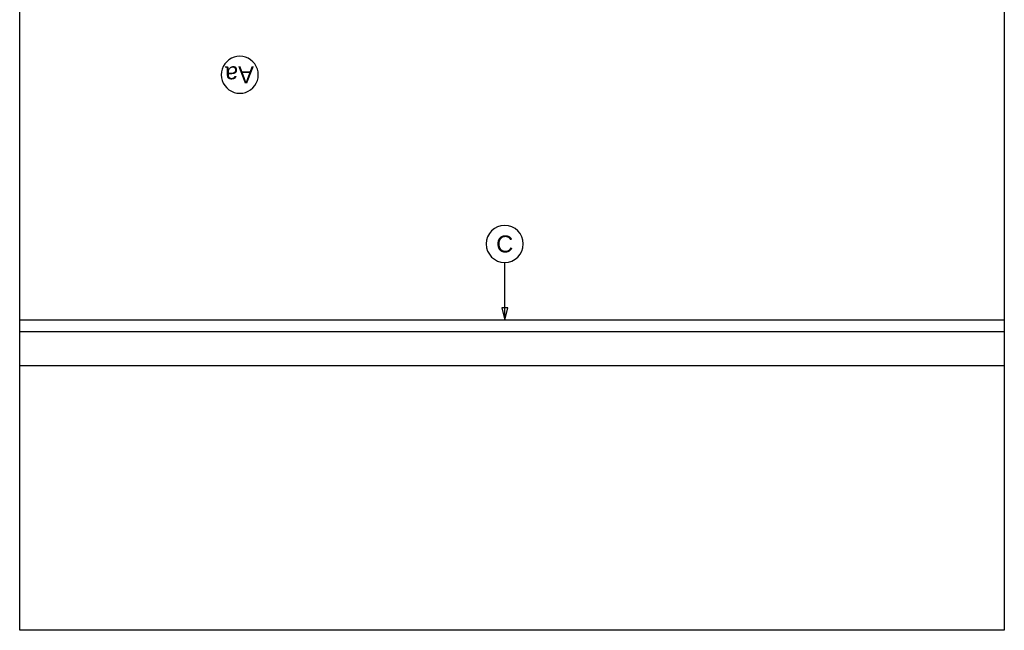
# Model space of a CAD drawing. Extents: x 1 to 126, y -14 to 17.
# Tile 38 of 131: x 42.82 to 44.85, y -6.05 to -4.8. Entities that reach past the tile are written whole.
import ezdxf
from ezdxf.enums import TextEntityAlignment as Align

# ---------------------------------------------------------------- set-up
doc = ezdxf.new("R2010")
doc.units = 0
doc.set_wipeout_variables(frame=1)
doc.layers.add('00 AC - YESO', color=2, linetype='Continuous')
doc.layers.add('A-ANNO-SIMB @ 20', color=2, linetype='Continuous')
doc.layers.add('A-ALBA-4', color=2, linetype='Continuous', lineweight=25)
doc.styles.add('BIS-ANOT', font='swiss.ttf')
doc.styles.add('E5-100', font='micross.ttf')

# ---------------------------------------------------------------- blocks, each defined once
blk = doc.blocks.new('A-ANNO-NOM-2')
blk.add_wipeout([(0, -0.00191), (0.0003, -0.00189), (0.00059, -0.00182), (0.00087, -0.0017), (0.00112, -0.00155), (0.00135, -0.00135), (0.00155, -0.00112), (0.0017, -0.00087), (0.00182, -0.00059), (0.00189, -0.0003), (0.00191, 0), (0.00189, 0.0003), (0.00182, 0.00059), (0.0017, 0.00087), (0.00155, 0.00112), (0.00135, 0.00135), (0.00112, 0.00155), (0.00087, 0.0017), (0.00059, 0.00182), (0.0003, 0.00189), (0, 0.00191), (-0.0003, 0.00189), (-0.00059, 0.00182), (-0.00087, 0.0017), (-0.00112, 0.00155), (-0.00135, 0.00135), (-0.00155, 0.00112), (-0.0017, 0.00087), (-0.00182, 0.00059), (-0.00189, 0.0003), (-0.00191, 0), (-0.00189, -0.0003), (-0.00182, -0.00059), (-0.0017, -0.00087), (-0.00155, -0.00112), (-0.00135, -0.00135), (-0.00112, -0.00155), (-0.00087, -0.0017), (-0.00059, -0.00182), (-0.0003, -0.00189)])
blk.add_lwpolyline([(0, -0.00191), (0.0003, -0.00189), (0.00059, -0.00182), (0.00087, -0.0017), (0.00112, -0.00155), (0.00135, -0.00135), (0.00155, -0.00112), (0.0017, -0.00087), (0.00182, -0.00059), (0.00189, -0.0003), (0.00191, 0), (0.00189, 0.0003), (0.00182, 0.00059), (0.0017, 0.00087), (0.00155, 0.00112), (0.00135, 0.00135), (0.00112, 0.00155), (0.00087, 0.0017), (0.00059, 0.00182), (0.0003, 0.00189), (0, 0.00191), (-0.0003, 0.00189), (-0.00059, 0.00182), (-0.00087, 0.0017), (-0.00112, 0.00155), (-0.00135, 0.00135), (-0.00155, 0.00112), (-0.0017, 0.00087), (-0.00182, 0.00059), (-0.00189, 0.0003), (-0.00191, 0), (-0.00189, -0.0003), (-0.00182, -0.00059), (-0.0017, -0.00087), (-0.00155, -0.00112), (-0.00135, -0.00135), (-0.00112, -0.00155), (-0.00087, -0.0017), (-0.00059, -0.00182), (-0.0003, -0.00189)], close=True)
at = {"color": 1, "linetype": 'Continuous', "style": 'E5-100'}
blk.add_attdef('LETRA', text='', height=0.00175, dxfattribs=at).set_placement((0, 0), align=Align.MIDDLE_CENTER)
blk = doc.blocks.new('*U53')
blk.add_lwpolyline([(0, 0.00785), (0.00031, 0.0066), (-0.00031, 0.0066)], close=True)
blk.add_wipeout([(0, -0.00191), (0.0003, -0.00189), (0.00059, -0.00182), (0.00087, -0.0017), (0.00112, -0.00155), (0.00135, -0.00135), (0.00155, -0.00112), (0.0017, -0.00087), (0.00182, -0.00059), (0.00189, -0.0003), (0.00191, 0), (0.00189, 0.0003), (0.00182, 0.00059), (0.0017, 0.00087), (0.00155, 0.00112), (0.00135, 0.00135), (0.00112, 0.00155), (0.00087, 0.0017), (0.00059, 0.00182), (0.0003, 0.00189), (0, 0.00191), (-0.0003, 0.00189), (-0.00059, 0.00182), (-0.00087, 0.0017), (-0.00112, 0.00155), (-0.00135, 0.00135), (-0.00155, 0.00112), (-0.0017, 0.00087), (-0.00182, 0.00059), (-0.00189, 0.0003), (-0.00191, 0), (-0.00189, -0.0003), (-0.00182, -0.00059), (-0.0017, -0.00087), (-0.00155, -0.00112), (-0.00135, -0.00135), (-0.00112, -0.00155), (-0.00087, -0.0017), (-0.00059, -0.00182), (-0.0003, -0.00189)])
at = {"linetype": 'Continuous'}
blk.add_line((0, 0.00785), (0, 0.00191), dxfattribs=at)
blk.add_circle((0, 0), 0.00191)
at = {"color": 1, "linetype": 'Continuous', "style": 'E5-100'}
blk.add_attdef('LETRA', text='', height=0.00175, dxfattribs=at).set_placement((0, 0), align=Align.MIDDLE_CENTER)

msp = doc.modelspace()

# ---------------------------------------------------------------- linework, layer by layer
at = {"color": 6, "ltscale": 0.01}
msp.add_line((44.8489, -5.5091), (42.8194, -5.5091), dxfattribs=at)
at = {"layer": '00 AC - YESO'}
msp.add_line((44.8489, -5.4391), (42.8194, -5.4391), dxfattribs=at)
at = {"layer": 'A-ALBA-4'}
msp.add_lwpolyline([(44.8489, -6.0546), (42.8189, -6.0546), (42.8189, -4.5237), (42.8339, -4.5237), (42.8339, -3.0137), (44.8339, -3.0137), (44.8339, -4.5237), (44.8489, -4.5237)], close=True, dxfattribs=at)

# ---------------------------------------------------------------- next in the draw order: block references
at = {"layer": 'A-ANNO-SIMB @ 20', "linetype": 'Continuous'}
ref = msp.add_blockref('A-ANNO-NOM-2', (43.2727, -4.9087), dxfattribs=dict(at, xscale=20, yscale=20, zscale=20))
ref.add_attrib('LETRA', 'Aa', dxfattribs={"layer": '0', "color": 1, "linetype": 'Continuous', "height": 0.035, "rotation": 180, "style": 'BIS-ANOT'}).set_placement((43.272, -4.9087), align=Align.MIDDLE_CENTER)
ref = msp.add_blockref('*U53', (43.8189, -5.2577), dxfattribs=dict(at, xscale=-20, yscale=20, zscale=20, rotation=180))
ref.add_attrib('LETRA', 'C', dxfattribs={"layer": '0', "color": 1, "linetype": 'Continuous', "height": 0.035, "style": 'E5-100'}).set_placement((43.8189, -5.2577), align=Align.MIDDLE_CENTER)

# ---------------------------------------------------------------- next in the draw order: linework, layer by layer
at = {"layer": '00 AC - YESO'}
msp.add_line((44.8489, -5.4146), (42.8189, -5.4146), dxfattribs=at)

doc.saveas('drawing.dxf')
